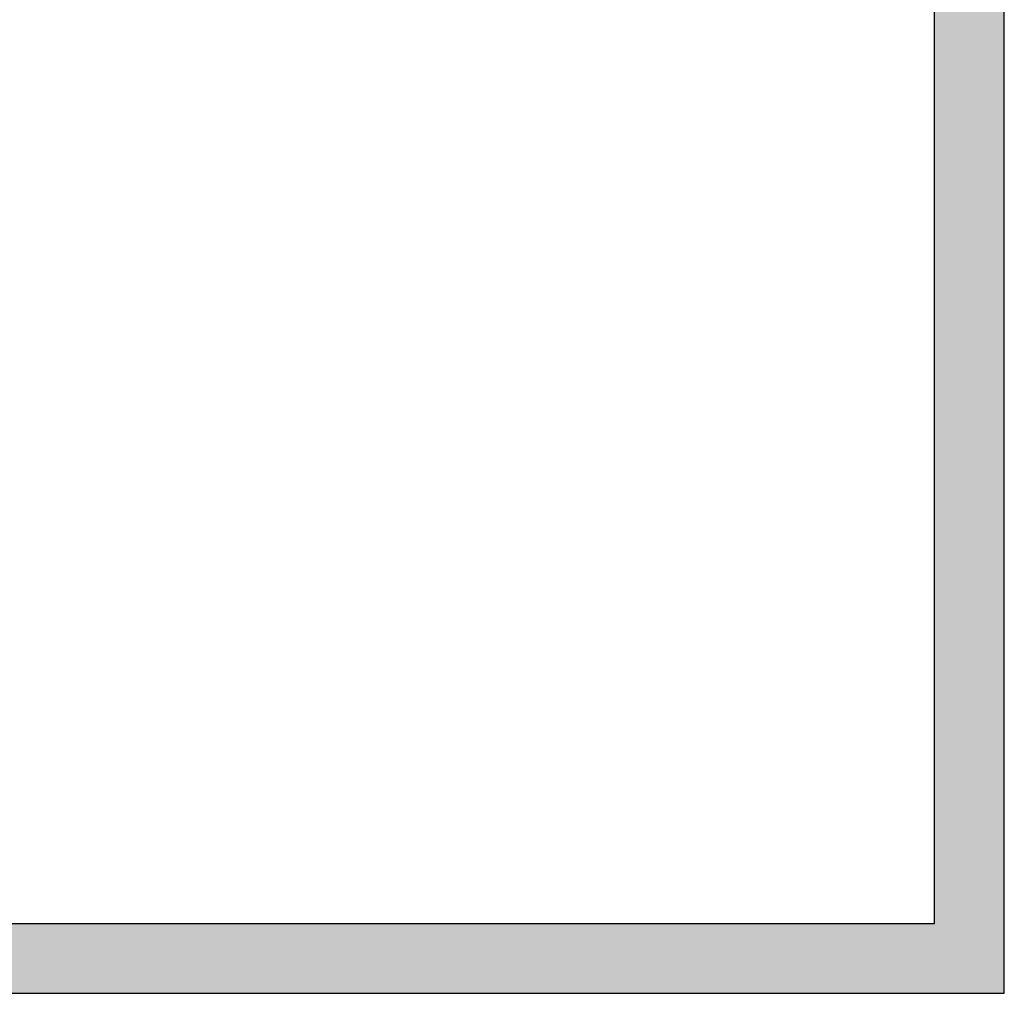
# Model space of a CAD drawing. Header units: millimetres. Extents: x -7955266 to 72030, y -46136 to 9299934.
# Tile 52 of 203: x -5181083 to -5180871, y 6618240 to 6618449. Entities that reach past the tile are written whole.
import ezdxf
from ezdxf.enums import TextEntityAlignment as Align

# ---------------------------------------------------------------- set-up
doc = ezdxf.new("R2010")
doc.units = ezdxf.units.MM
doc.header["$LTSCALE"] = 10
for name, color, linetype, lineweight in [('BMS_urzadzenia_nr_obw_magistrala', 140, 'Continuous', 13), ('BMS_urzadzenia_WE_WY', 30, 'Continuous', 20), ('IE_ATRYBUTY_ BLOCK_1', 7, 'Continuous', 25), ('IE_ATRYBUTY_ BLOCK_2', 7, 'Continuous', 18), ('IE_urzadzenia', 30, 'Continuous', 25), ('IE_urzadzenia_nr_obw', 94, 'Continuous', 20)]:
    doc.layers.add(name, color=color, linetype=linetype, lineweight=lineweight)
doc.styles.add('ROMANS', font='romans.shx', dxfattribs={"width": 0.8})

# ---------------------------------------------------------------- blocks, each defined once
blk = doc.blocks.new('urzadzenie_klimatyzatorZ')
h = blk.add_hatch(color=256)
h.paths.add_polyline_path([(-337.5, -330), (337.5, -330), (337.5, -15), (-337.5, -15)], flags=16)
h.paths.add_polyline_path([(-352.5, -345), (352.5, -345), (352.5, 0), (-352.5, 0)])
for points in [[(-352.5, -345), (352.5, -345), (352.5, 0), (-352.5, 0)], [(-337.5, -330), (337.5, -330), (337.5, -15), (-337.5, -15)]]:
    blk.add_lwpolyline(points, close=True)
at = {"layer": 'BMS_urzadzenia_nr_obw_magistrala', "style": 'ROMANS', "width": 0.5, "flags": 8}
blk.add_attdef('ADR_BMS', (401.61, -301.55), '', height=150, dxfattribs=at)
at = {"layer": 'BMS_urzadzenia_WE_WY', "style": 'ROMANS', "width": 0.5, "flags": 8}
blk.add_attdef('BMS_WE_WY', (401.61, -506.64), '', height=150, dxfattribs=at)
at = {"layer": 'IE_ATRYBUTY_ BLOCK_1', "style": 'ROMANS', "width": 0.5, "flags": 8}
blk.add_attdef('TYP', text='', height=200, dxfattribs=at).set_placement((0, 22.14), align=Align.CENTER)
at = {"layer": 'IE_ATRYBUTY_ BLOCK_2', "style": 'ROMANS', "width": 0.5, "flags": 8}
for tag, p in [('OPIS1', (0, -539.99)), ('OPIS2', (0, -725.98))]:
    blk.add_attdef(tag, text='', height=150, dxfattribs=at).set_placement(p, align=Align.CENTER)
at = {"layer": 'IE_urzadzenia_nr_obw', "style": 'ROMANS', "width": 0.5, "flags": 8}
blk.add_attdef('NR_OBW', (401.61, -115.56), '', height=150, dxfattribs=at)

msp = doc.modelspace()

# ---------------------------------------------------------------- block references
at = {"layer": 'IE_urzadzenia'}
msp.add_blockref('urzadzenie_klimatyzatorZ', (-5181223.95, 6618584.95, 0), dxfattribs=at)

doc.saveas('drawing.dxf')
